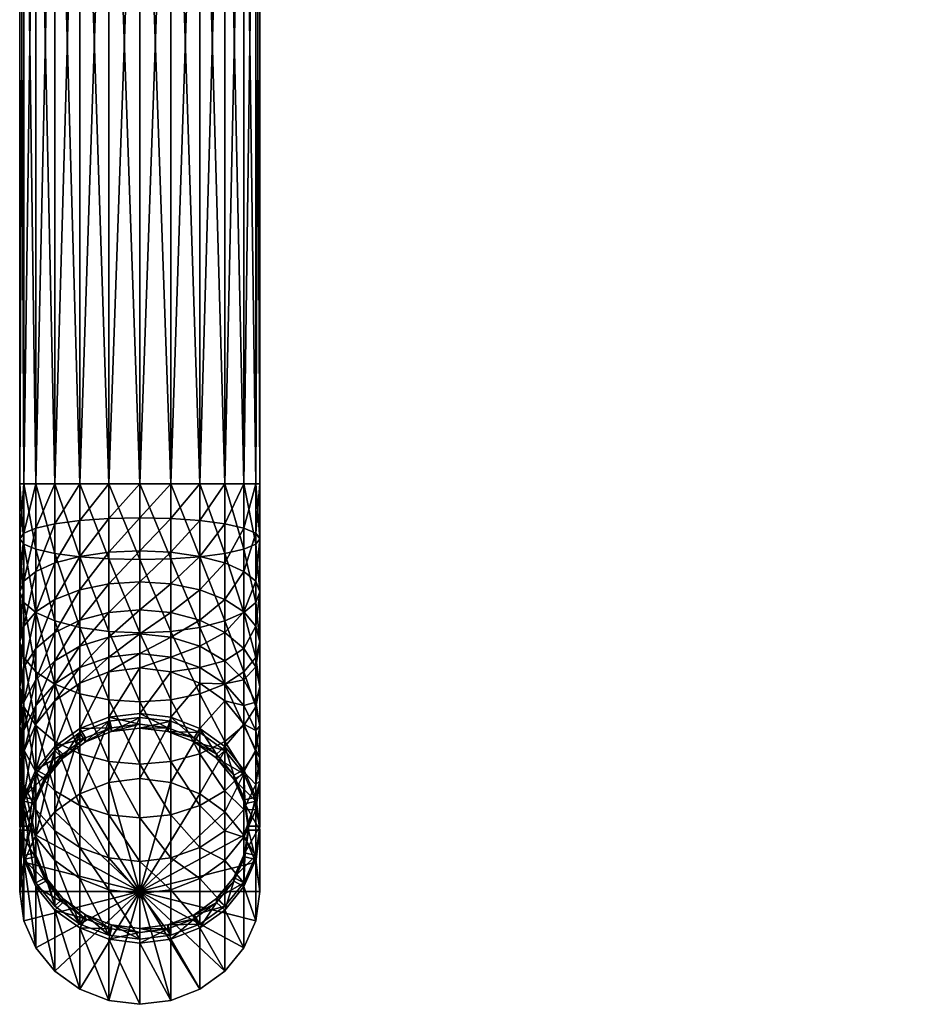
# Model space of a CAD drawing. Extents: x -0.023 to 0.08, y -0.163 to 0.024.
# Tile 1 of 35: x -0.011 to 0.074, y -0.163 to -0.07. Entities that reach past the tile are written whole.
import ezdxf

# ---------------------------------------------------------------- set-up
doc = ezdxf.new("R2010")
doc.units = 0
doc.layers.add('mesh', color=7, linetype='CONTINUOUS')

msp = doc.modelspace()

# ---------------------------------------------------------------- meshes
at = {"layer": 'mesh'}
mesh = msp.add_polyface(dxfattribs=at)
corners = [(0, -0.03, 0.2278), (-0.002951, -0.113669, 0.228188), (0, -0.113669, 0.2278), (-0.002951, -0.03, 0.228188), (-0.0057, -0.113669, 0.229327), (-0.0057, -0.03, 0.229327), (-0.008061, -0.113669, 0.231139), (-0.008061, -0.03, 0.231139), (-0.009873, -0.113669, 0.2335), (-0.009873, -0.03, 0.2335), (-0.011012, -0.113669, 0.236249), (-0.011012, -0.03, 0.236249), (-0.0114, -0.113669, 0.2392), (-0.0114, -0.03, 0.2392), (-0.011012, -0.113669, 0.242151), (-0.011012, -0.03, 0.242151), (-0.009873, -0.113669, 0.2449), (-0.009873, -0.03, 0.2449), (-0.008061, -0.113669, 0.247261), (-0.008061, -0.03, 0.247261), (-0.0057, -0.113669, 0.249073), (-0.0057, -0.03, 0.249073), (-0.002951, -0.113669, 0.250212), (-0.002951, -0.03, 0.250212), (0, -0.113669, 0.2506), (0, -0.03, 0.2506), (0.002951, -0.113669, 0.250212), (0, -0.120858, 0.249971), (-0.002951, -0.12079, 0.249588), (-0.0057, -0.120593, 0.248467), (-0.008061, -0.120278, 0.246683), (-0.009873, -0.119868, 0.244358), (-0.011012, -0.119391, 0.24165), (-0.0114, -0.118878, 0.238744), (-0.011012, -0.118366, 0.235839), (-0.009873, -0.117888, 0.233131), (-0.008061, -0.117478, 0.230806), (-0.0057, -0.117164, 0.229022), (-0.002951, -0.116966, 0.2279), (0, -0.116899, 0.227517), (-0.002951, -0.120163, 0.227043), (-0.0057, -0.120553, 0.228113), (-0.008061, -0.121172, 0.229816), (-0.009873, -0.12198, 0.232035), (-0.011012, -0.12292, 0.234618)]
mesh.append_faces([[corners[k] for k in face] for face in [(0, 1, 2, 2), (3, 1, 0, 0), (3, 4, 1, 1), (5, 4, 3, 3), (5, 6, 4, 4), (7, 6, 5, 5), (7, 8, 6, 6), (9, 8, 7, 7), (9, 10, 8, 8), (11, 10, 9, 9), (11, 12, 10, 10), (13, 12, 11, 11), (13, 14, 12, 12), (15, 14, 13, 13), (15, 16, 14, 14), (17, 16, 15, 15), (17, 18, 16, 16), (19, 18, 17, 17), (19, 20, 18, 18), (21, 20, 19, 19), (21, 22, 20, 20), (23, 22, 21, 21), (23, 24, 22, 22), (25, 24, 23, 23), (25, 26, 24, 24), (27, 22, 24, 24), (28, 22, 27, 27), (28, 20, 22, 22), (29, 20, 28, 28), (29, 18, 20, 20), (30, 18, 29, 29), (30, 16, 18, 18), (31, 16, 30, 30), (31, 14, 16, 16), (32, 14, 31, 31), (32, 12, 14, 14), (33, 12, 32, 32), (33, 10, 12, 12), (34, 10, 33, 33), (34, 8, 10, 10), (35, 8, 34, 34), (35, 6, 8, 8), (36, 6, 35, 35), (36, 4, 6, 6), (37, 4, 36, 36), (37, 1, 4, 4), (38, 1, 37, 37), (38, 2, 1, 1), (39, 2, 38, 38), (38, 40, 39, 39), (37, 41, 38, 38), (36, 42, 37, 37), (35, 43, 36, 36), (34, 44, 35, 35)]])
mesh = msp.add_polyface(dxfattribs=at)
corners = [(0.002951, -0.03, 0.250212), (0.002951, -0.113669, 0.250212), (0, -0.03, 0.2506), (0.0057, -0.113669, 0.249073), (0.0057, -0.03, 0.249073), (0.008061, -0.113669, 0.247261), (0.008061, -0.03, 0.247261), (0.009873, -0.113669, 0.2449), (0.009873, -0.03, 0.2449), (0.011012, -0.113669, 0.242151), (0.011012, -0.03, 0.242151), (0.0114, -0.113669, 0.2392), (0.0114, -0.03, 0.2392), (0.011012, -0.113669, 0.236249), (0.011012, -0.03, 0.236249), (0.009873, -0.113669, 0.2335), (0.009873, -0.03, 0.2335), (0.008061, -0.113669, 0.231139), (0.008061, -0.03, 0.231139), (0.0057, -0.113669, 0.229327), (0.0057, -0.03, 0.229327), (0.002951, -0.113669, 0.228188), (0.002951, -0.03, 0.228188), (0, -0.113669, 0.2278), (0, -0.03, 0.2278), (0, -0.120858, 0.249971), (0, -0.113669, 0.2506), (0.002951, -0.12079, 0.249588), (0, -0.116899, 0.227517), (0.002951, -0.116966, 0.2279), (0.0057, -0.117164, 0.229022), (0.008061, -0.117478, 0.230806), (0.009873, -0.117888, 0.233131), (0.011012, -0.118366, 0.235839), (0.0114, -0.118878, 0.238744), (0.011012, -0.119391, 0.24165), (0.009873, -0.119868, 0.244358), (0.008061, -0.120278, 0.246683), (0.0057, -0.120593, 0.248467), (0.008061, -0.121172, 0.229816), (0.0057, -0.120553, 0.228113), (0.002951, -0.120163, 0.227043), (0, -0.12003, 0.226678), (0.07381, -0.050826, 0.123238), (0.073495, -0.050557, 0.123265), (0.073803, -0.050943, 0.123962), (0.073489, -0.050666, 0.123952), (0.073794, -0.050941, 0.124704), (0.07348, -0.050667, 0.124654)]
mesh.append_faces([[corners[k] for k in face] for face in [(0, 1, 2, 2), (0, 3, 1, 1), (4, 3, 0, 0), (4, 5, 3, 3), (6, 5, 4, 4), (6, 7, 5, 5), (8, 7, 6, 6), (8, 9, 7, 7), (10, 9, 8, 8), (10, 11, 9, 9), (12, 11, 10, 10), (12, 13, 11, 11), (14, 13, 12, 12), (14, 15, 13, 13), (16, 15, 14, 14), (16, 17, 15, 15), (18, 17, 16, 16), (18, 19, 17, 17), (20, 19, 18, 18), (20, 21, 19, 19), (22, 21, 20, 20), (22, 23, 21, 21), (24, 23, 22, 22), (25, 26, 27, 27), (28, 21, 23, 23), (29, 21, 28, 28), (29, 19, 21, 21), (30, 19, 29, 29), (30, 17, 19, 19), (31, 17, 30, 30), (31, 15, 17, 17), (32, 15, 31, 31), (32, 13, 15, 15), (33, 13, 32, 32), (33, 11, 13, 13), (34, 11, 33, 33), (34, 9, 11, 11), (35, 9, 34, 34), (35, 7, 9, 9), (36, 7, 35, 35), (36, 5, 7, 7), (37, 5, 36, 36), (37, 3, 5, 5), (38, 3, 37, 37), (38, 1, 3, 3), (27, 1, 38, 38), (27, 26, 1, 1), (31, 39, 32, 32), (30, 40, 31, 31), (29, 41, 30, 30), (28, 42, 29, 29), (43, 44, 45, 45), (45, 46, 47, 47), (44, 46, 45, 45), (46, 48, 47, 47)]])
mesh = msp.add_polyface(dxfattribs=at)
corners = [(0, -0.116899, 0.227517), (-0.002951, -0.120163, 0.227043), (0, -0.12003, 0.226678), (-0.002951, -0.116966, 0.2279), (-0.0057, -0.120553, 0.228113), (-0.0057, -0.117164, 0.229022), (-0.008061, -0.121172, 0.229816), (-0.008061, -0.117478, 0.230806), (-0.009873, -0.12198, 0.232035), (-0.009873, -0.117888, 0.233131), (-0.011012, -0.12292, 0.234618), (-0.011012, -0.118366, 0.235839), (-0.0114, -0.123929, 0.237391), (-0.0114, -0.118878, 0.238744), (-0.011012, -0.124939, 0.240163), (-0.011012, -0.119391, 0.24165), (-0.009873, -0.125879, 0.242747), (-0.009873, -0.119868, 0.244358), (-0.008061, -0.126686, 0.244966), (-0.008061, -0.120278, 0.246683), (-0.0057, -0.127306, 0.246668), (-0.0057, -0.120593, 0.248467), (-0.002951, -0.127696, 0.247738), (-0.002951, -0.12079, 0.249588), (0, -0.127828, 0.248103), (0, -0.120858, 0.249971), (-0.002951, -0.123163, 0.225644), (0, -0.122969, 0.225308), (-0.0057, -0.123732, 0.226631), (-0.008061, -0.124638, 0.2282), (-0.009873, -0.125819, 0.230244), (-0.011012, -0.127194, 0.232626), (-0.0114, -0.128669, 0.235181), (-0.011012, -0.130144, 0.237736), (-0.009873, -0.131519, 0.240117), (-0.008061, -0.132699, 0.242162), (-0.0057, -0.133605, 0.243731), (-0.002951, -0.125874, 0.223746), (0, -0.125625, 0.223448), (-0.0057, -0.126606, 0.224618), (-0.008061, -0.127771, 0.226006), (-0.009873, -0.129289, 0.227815), (-0.011012, -0.131056, 0.229921), (-0.0114, -0.132952, 0.232181), (-0.002951, -0.128215, 0.221406), (0, -0.127917, 0.221156), (-0.0057, -0.129087, 0.222138), (-0.008061, -0.130475, 0.223302), (-0.002951, -0.130113, 0.218694)]
mesh.append_faces([[corners[k] for k in face] for face in [(0, 1, 2, 2), (3, 4, 1, 1), (5, 6, 4, 4), (7, 8, 6, 6), (9, 10, 8, 8), (11, 12, 10, 10), (13, 12, 11, 11), (13, 14, 12, 12), (15, 14, 13, 13), (15, 16, 14, 14), (17, 16, 15, 15), (17, 18, 16, 16), (19, 18, 17, 17), (19, 20, 18, 18), (21, 20, 19, 19), (21, 22, 20, 20), (23, 22, 21, 21), (23, 24, 22, 22), (25, 24, 23, 23), (2, 26, 27, 27), (1, 26, 2, 2), (1, 28, 26, 26), (4, 28, 1, 1), (4, 29, 28, 28), (6, 29, 4, 4), (6, 30, 29, 29), (8, 30, 6, 6), (8, 31, 30, 30), (10, 31, 8, 8), (10, 32, 31, 31), (12, 32, 10, 10), (12, 33, 32, 32), (14, 33, 12, 12), (16, 34, 14, 14), (18, 35, 16, 16), (20, 36, 18, 18), (27, 37, 38, 38), (26, 37, 27, 27), (26, 39, 37, 37), (28, 39, 26, 26), (28, 40, 39, 39), (29, 40, 28, 28), (29, 41, 40, 40), (30, 41, 29, 29), (30, 42, 41, 41), (31, 42, 30, 30), (32, 43, 31, 31), (38, 44, 45, 45), (37, 44, 38, 38), (37, 46, 44, 44), (39, 46, 37, 37), (39, 47, 46, 46), (40, 47, 39, 39), (44, 48, 45, 45)]])
mesh = msp.add_polyface(dxfattribs=at)
corners = [(0.002951, -0.12079, 0.249588), (0.002951, -0.127696, 0.247738), (0, -0.120858, 0.249971), (0.0057, -0.127306, 0.246668), (0.0057, -0.120593, 0.248467), (0.008061, -0.126686, 0.244966), (0.008061, -0.120278, 0.246683), (0.009873, -0.125879, 0.242747), (0.009873, -0.119868, 0.244358), (0.011012, -0.124939, 0.240163), (0.011012, -0.119391, 0.24165), (0.0114, -0.123929, 0.237391), (0.0114, -0.118878, 0.238744), (0.011012, -0.12292, 0.234618), (0.011012, -0.118366, 0.235839), (0.009873, -0.12198, 0.232035), (0.009873, -0.117888, 0.233131), (0.008061, -0.121172, 0.229816), (0.008061, -0.117478, 0.230806), (0.0057, -0.120553, 0.228113), (0.0057, -0.117164, 0.229022), (0.002951, -0.120163, 0.227043), (0.002951, -0.116966, 0.2279), (0, -0.12003, 0.226678), (0, -0.127828, 0.248103), (0.0057, -0.133605, 0.243731), (0.008061, -0.132699, 0.242162), (0.009873, -0.131519, 0.240117), (0.011012, -0.130144, 0.237736), (0.0114, -0.128669, 0.235181), (0.011012, -0.127194, 0.232626), (0.009873, -0.125819, 0.230244), (0.008061, -0.124638, 0.2282), (0.0057, -0.123732, 0.226631), (0.002951, -0.123163, 0.225644), (0, -0.122969, 0.225308), (0.011012, -0.131056, 0.229921), (0.009873, -0.129289, 0.227815), (0.008061, -0.127771, 0.226006), (0.0057, -0.126606, 0.224618), (0.002951, -0.125874, 0.223746), (0, -0.125625, 0.223448), (0.0057, -0.129087, 0.222138), (0.002951, -0.128215, 0.221406), (0, -0.127917, 0.221156), (0, -0.129777, 0.2185)]
mesh.append_faces([[corners[k] for k in face] for face in [(0, 1, 2, 2), (0, 3, 1, 1), (4, 3, 0, 0), (4, 5, 3, 3), (6, 5, 4, 4), (6, 7, 5, 5), (8, 7, 6, 6), (8, 9, 7, 7), (10, 9, 8, 8), (10, 11, 9, 9), (12, 11, 10, 10), (12, 13, 11, 11), (14, 13, 12, 12), (14, 15, 13, 13), (16, 15, 14, 14), (16, 17, 15, 15), (18, 19, 17, 17), (20, 21, 19, 19), (22, 23, 21, 21), (2, 1, 24, 24), (3, 25, 1, 1), (5, 26, 3, 3), (7, 27, 5, 5), (9, 28, 7, 7), (9, 29, 28, 28), (11, 29, 9, 9), (11, 30, 29, 29), (13, 30, 11, 11), (13, 31, 30, 30), (15, 31, 13, 13), (15, 32, 31, 31), (17, 32, 15, 15), (17, 33, 32, 32), (19, 33, 17, 17), (19, 34, 33, 33), (21, 34, 19, 19), (21, 35, 34, 34), (23, 35, 21, 21), (30, 36, 29, 29), (31, 37, 30, 30), (31, 38, 37, 37), (32, 38, 31, 31), (32, 39, 38, 38), (33, 39, 32, 32), (33, 40, 39, 39), (34, 40, 33, 33), (34, 41, 40, 40), (35, 41, 34, 34), (39, 42, 38, 38), (39, 43, 42, 42), (40, 43, 39, 39), (40, 44, 43, 43), (41, 44, 40, 40), (44, 45, 43, 43)]])
mesh = msp.add_polyface(dxfattribs=at)
corners = [(-0.011012, -0.124939, 0.240163), (-0.009873, -0.131519, 0.240117), (-0.011012, -0.130144, 0.237736), (-0.009873, -0.125879, 0.242747), (-0.008061, -0.132699, 0.242162), (-0.008061, -0.126686, 0.244966), (-0.0057, -0.133605, 0.243731), (-0.0057, -0.127306, 0.246668), (-0.002951, -0.134175, 0.244717), (-0.002951, -0.127696, 0.247738), (0, -0.134369, 0.245053), (0, -0.127828, 0.248103), (-0.011012, -0.127194, 0.232626), (-0.0114, -0.132952, 0.232181), (-0.011012, -0.131056, 0.229921), (-0.0114, -0.128669, 0.235181), (-0.011012, -0.134849, 0.234442), (-0.009873, -0.136616, 0.236548), (-0.008061, -0.138134, 0.238356), (-0.0057, -0.139298, 0.239744), (-0.002951, -0.140031, 0.240617), (0, -0.14028, 0.240914), (-0.008061, -0.127771, 0.226006), (-0.009873, -0.132284, 0.22482), (-0.008061, -0.130475, 0.223302), (-0.009873, -0.129289, 0.227815), (-0.011012, -0.13439, 0.226587), (-0.0114, -0.13665, 0.228484), (-0.011012, -0.13891, 0.23038), (0, -0.127917, 0.221156), (-0.002951, -0.130113, 0.218694), (0, -0.129777, 0.2185), (-0.002951, -0.128215, 0.221406), (-0.0057, -0.1311, 0.219264), (-0.0057, -0.129087, 0.222138), (-0.008061, -0.132669, 0.220169), (-0.009873, -0.134713, 0.22135), (-0.011012, -0.137094, 0.222725), (-0.0114, -0.13965, 0.2242), (-0.009873, -0.136503, 0.217511), (-0.008061, -0.134285, 0.216704), (-0.0057, -0.132582, 0.216084), (-0.002951, -0.131512, 0.215694), (0, -0.131147, 0.215562), (-0.008061, -0.138611, 0.204818), (-0.0057, -0.136908, 0.204198), (-0.002951, -0.135838, 0.203809), (0, -0.135473, 0.203676), (-0.00267, -0.136822, 0.204167), (0, -0.136491, 0.204046), (-0.00267, -0.137196, 0.203138), (0, -0.135848, 0.202647), (0, -0.136866, 0.203018), (-0.002951, -0.136213, 0.20278)]
mesh.append_faces([[corners[k] for k in face] for face in [(0, 1, 2, 2), (3, 4, 1, 1), (5, 6, 4, 4), (7, 8, 6, 6), (9, 8, 7, 7), (9, 10, 8, 8), (11, 10, 9, 9), (12, 13, 14, 14), (15, 16, 13, 13), (2, 16, 15, 15), (2, 17, 16, 16), (1, 17, 2, 2), (1, 18, 17, 17), (4, 18, 1, 1), (6, 19, 4, 4), (8, 20, 6, 6), (10, 21, 8, 8), (22, 23, 24, 24), (25, 23, 22, 22), (25, 26, 23, 23), (14, 26, 25, 25), (14, 27, 26, 26), (13, 27, 14, 14), (13, 28, 27, 27), (16, 28, 13, 13), (29, 30, 31, 31), (32, 33, 30, 30), (34, 33, 32, 32), (34, 35, 33, 33), (24, 35, 34, 34), (24, 36, 35, 35), (23, 36, 24, 24), (23, 37, 36, 36), (26, 37, 23, 23), (27, 38, 26, 26), (39, 35, 36, 36), (40, 35, 39, 39), (40, 33, 35, 35), (41, 33, 40, 40), (41, 30, 33, 33), (42, 30, 41, 41), (42, 31, 30, 30), (43, 31, 42, 42), (44, 41, 40, 40), (45, 41, 44, 44), (45, 42, 41, 41), (46, 42, 45, 45), (46, 43, 42, 42), (47, 43, 46, 46), (48, 46, 45, 45), (49, 46, 48, 48), (49, 47, 46, 46), (50, 49, 48, 48), (50, 51, 52, 52), (50, 53, 51, 51)]])
mesh = msp.add_polyface(dxfattribs=at)
corners = [(0.002951, -0.127696, 0.247738), (0.002951, -0.134175, 0.244717), (0, -0.127828, 0.248103), (0.0057, -0.133605, 0.243731), (0.0057, -0.127306, 0.246668), (0.008061, -0.132699, 0.242162), (0.008061, -0.126686, 0.244966), (0.009873, -0.131519, 0.240117), (0.009873, -0.125879, 0.242747), (0.011012, -0.130144, 0.237736), (0, -0.134369, 0.245053), (0.002951, -0.140031, 0.240617), (0.0057, -0.139298, 0.239744), (0.008061, -0.138134, 0.238356), (0.009873, -0.136616, 0.236548), (0.011012, -0.134849, 0.234442), (0.0114, -0.132952, 0.232181), (0.0114, -0.128669, 0.235181), (0.011012, -0.131056, 0.229921), (0.011012, -0.127194, 0.232626), (0.009873, -0.129289, 0.227815), (0.0114, -0.13665, 0.228484), (0.011012, -0.13439, 0.226587), (0.009873, -0.132284, 0.22482), (0.008061, -0.130475, 0.223302), (0.008061, -0.127771, 0.226006), (0.0057, -0.129087, 0.222138), (0.011012, -0.137094, 0.222725), (0.009873, -0.134713, 0.22135), (0.008061, -0.132669, 0.220169), (0.0057, -0.1311, 0.219264), (0.002951, -0.130113, 0.218694), (0.002951, -0.128215, 0.221406), (0, -0.129777, 0.2185), (0, -0.131147, 0.215562), (0.002951, -0.131512, 0.215694), (0.0057, -0.132582, 0.216084), (0.008061, -0.134285, 0.216704), (0.009873, -0.136503, 0.217511), (0.002951, -0.135838, 0.203809), (0, -0.135473, 0.203676), (0.0057, -0.136908, 0.204198), (0.008061, -0.138611, 0.204818), (0.00267, -0.136822, 0.204167), (0, -0.136491, 0.204046), (0.005158, -0.13779, 0.204519), (0, -0.136866, 0.203018), (0, -0.135848, 0.202647), (0.002951, -0.136213, 0.20278)]
mesh.append_faces([[corners[k] for k in face] for face in [(0, 1, 2, 2), (0, 3, 1, 1), (4, 5, 3, 3), (6, 7, 5, 5), (8, 9, 7, 7), (2, 1, 10, 10), (1, 11, 10, 10), (3, 12, 1, 1), (5, 13, 3, 3), (5, 14, 13, 13), (7, 14, 5, 5), (7, 15, 14, 14), (9, 15, 7, 7), (9, 16, 15, 15), (17, 16, 9, 9), (17, 18, 16, 16), (19, 20, 18, 18), (16, 21, 15, 15), (16, 22, 21, 21), (18, 22, 16, 16), (18, 23, 22, 22), (20, 23, 18, 18), (20, 24, 23, 23), (25, 24, 20, 20), (25, 26, 24, 24), (22, 27, 21, 21), (22, 28, 27, 27), (23, 28, 22, 22), (23, 29, 28, 28), (24, 29, 23, 23), (24, 30, 29, 29), (26, 30, 24, 24), (26, 31, 30, 30), (32, 31, 26, 26), (32, 33, 31, 31), (34, 31, 33, 33), (35, 31, 34, 34), (35, 30, 31, 31), (36, 30, 35, 35), (36, 29, 30, 30), (37, 29, 36, 36), (37, 28, 29, 29), (38, 28, 37, 37), (38, 27, 28, 28), (39, 35, 40, 40), (39, 36, 35, 35), (41, 36, 39, 39), (41, 37, 36, 36), (42, 38, 37, 37), (40, 35, 34, 34), (43, 40, 44, 44), (43, 39, 40, 40), (45, 41, 39, 39), (46, 43, 44, 44), (46, 47, 48, 48)]])
mesh = msp.add_polyface(dxfattribs=at)
corners = [(-0.008061, -0.132699, 0.242162), (-0.0057, -0.139298, 0.239744), (-0.008061, -0.138134, 0.238356), (-0.0057, -0.133605, 0.243731), (-0.002951, -0.140031, 0.240617), (-0.002951, -0.134175, 0.244717), (0, -0.14028, 0.240914), (-0.011012, -0.134849, 0.234442), (-0.009873, -0.141017, 0.232148), (-0.011012, -0.13891, 0.23038), (-0.009873, -0.136616, 0.236548), (-0.008061, -0.142825, 0.233665), (-0.0057, -0.144213, 0.23483), (-0.002951, -0.145085, 0.235562), (0, -0.145383, 0.235811), (-0.011012, -0.13439, 0.226587), (-0.0114, -0.13965, 0.2242), (-0.011012, -0.137094, 0.222725), (-0.0114, -0.13665, 0.228484), (-0.011012, -0.142205, 0.225675), (-0.009873, -0.144586, 0.22705), (-0.011012, -0.144632, 0.22047), (-0.0114, -0.14186, 0.219461), (-0.011012, -0.139087, 0.218451), (-0.009873, -0.134713, 0.22135), (-0.009873, -0.136503, 0.217511), (-0.0114, -0.146186, 0.207575), (-0.011012, -0.143413, 0.206566), (-0.009873, -0.140829, 0.205625), (-0.008061, -0.134285, 0.216704), (-0.008061, -0.138611, 0.204818), (-0.008934, -0.141338, 0.205811), (-0.007295, -0.139331, 0.20508), (-0.005158, -0.13779, 0.204519), (-0.0057, -0.136908, 0.204198), (-0.00267, -0.136822, 0.204167), (-0.008934, -0.141713, 0.204782), (-0.007295, -0.139705, 0.204051), (-0.005158, -0.138164, 0.20349), (-0.00267, -0.137196, 0.203138), (0, -0.136866, 0.203018), (0, -0.136491, 0.204046), (-0.002951, -0.136213, 0.20278), (-0.0057, -0.137283, 0.20317), (-0.008061, -0.138985, 0.203789), (-0.009873, -0.141204, 0.204597), (-0.009965, -0.144051, 0.205633), (-0.011012, -0.143787, 0.205537), (0, -0.135848, 0.202647), (-0.002951, -0.142027, 0.186805), (0, -0.141662, 0.186672), (-0.0057, -0.143097, 0.187195), (-0.008061, -0.144799, 0.187814), (-0.009873, -0.147018, 0.188622)]
mesh.append_faces([[corners[k] for k in face] for face in [(0, 1, 2, 2), (3, 4, 1, 1), (5, 6, 4, 4), (7, 8, 9, 9), (10, 8, 7, 7), (10, 11, 8, 8), (2, 11, 10, 10), (2, 12, 11, 11), (1, 12, 2, 2), (4, 13, 1, 1), (6, 14, 4, 4), (15, 16, 17, 17), (18, 19, 16, 16), (9, 19, 18, 18), (9, 20, 19, 19), (8, 20, 9, 9), (21, 16, 19, 19), (22, 17, 16, 16), (23, 17, 22, 22), (23, 24, 17, 17), (25, 24, 23, 23), (26, 23, 22, 22), (27, 25, 23, 23), (28, 25, 27, 27), (28, 29, 25, 25), (30, 29, 28, 28), (31, 28, 27, 27), (32, 28, 31, 31), (32, 30, 28, 28), (33, 30, 32, 32), (33, 34, 30, 30), (35, 34, 33, 33), (36, 32, 31, 31), (37, 32, 36, 36), (37, 33, 32, 32), (38, 33, 37, 37), (38, 35, 33, 33), (39, 35, 38, 38), (40, 41, 39, 39), (38, 42, 39, 39), (38, 43, 42, 42), (37, 43, 38, 38), (37, 44, 43, 43), (36, 44, 37, 37), (36, 45, 44, 44), (46, 45, 36, 36), (46, 47, 45, 45), (48, 49, 50, 50), (42, 49, 48, 48), (42, 51, 49, 49), (43, 51, 42, 42), (43, 52, 51, 51), (44, 52, 43, 43), (45, 53, 44, 44)]])
mesh = msp.add_polyface(dxfattribs=at)
corners = [(0.002951, -0.134175, 0.244717), (0.0057, -0.139298, 0.239744), (0.002951, -0.140031, 0.240617), (0.0057, -0.133605, 0.243731), (0.008061, -0.138134, 0.238356), (0, -0.134369, 0.245053), (0, -0.14028, 0.240914), (0.002951, -0.145085, 0.235562), (0.0057, -0.144213, 0.23483), (0.008061, -0.142825, 0.233665), (0.009873, -0.141017, 0.232148), (0.009873, -0.136616, 0.236548), (0.011012, -0.13891, 0.23038), (0.011012, -0.134849, 0.234442), (0.0114, -0.13665, 0.228484), (0.011012, -0.142205, 0.225675), (0.0114, -0.13965, 0.2242), (0.011012, -0.137094, 0.222725), (0.011012, -0.139087, 0.218451), (0.009873, -0.136503, 0.217511), (0.0114, -0.14186, 0.219461), (0.008061, -0.138611, 0.204818), (0.008061, -0.134285, 0.216704), (0.0057, -0.136908, 0.204198), (0.009873, -0.140829, 0.205625), (0.011012, -0.143413, 0.206566), (0.005158, -0.13779, 0.204519), (0.002951, -0.135838, 0.203809), (0.00267, -0.136822, 0.204167), (0.007295, -0.139331, 0.20508), (0.008934, -0.141338, 0.205811), (0.009965, -0.143677, 0.206662), (0.00267, -0.137196, 0.203138), (0, -0.136866, 0.203018), (0.005158, -0.138164, 0.20349), (0.007295, -0.139705, 0.204051), (0.008934, -0.141713, 0.204782), (0.009873, -0.141204, 0.204597), (0.011012, -0.143787, 0.205537), (0.008061, -0.138985, 0.203789), (0.0057, -0.137283, 0.20317), (0.002951, -0.136213, 0.20278), (0.008061, -0.144799, 0.187814), (0.0057, -0.143097, 0.187195), (0.002951, -0.142027, 0.186805), (0, -0.141662, 0.186672), (0, -0.135848, 0.202647)]
mesh.append_faces([[corners[k] for k in face] for face in [(0, 1, 2, 2), (3, 4, 1, 1), (5, 2, 6, 6), (2, 7, 6, 6), (1, 8, 2, 2), (1, 9, 8, 8), (4, 9, 1, 1), (4, 10, 9, 9), (11, 10, 4, 4), (11, 12, 10, 10), (13, 12, 11, 11), (13, 14, 12, 12), (12, 15, 10, 10), (12, 16, 15, 15), (14, 16, 12, 12), (14, 17, 16, 16), (18, 17, 19, 19), (18, 16, 17, 17), (20, 16, 18, 18), (20, 15, 16, 16), (21, 22, 23, 23), (24, 19, 21, 21), (24, 18, 19, 19), (25, 18, 24, 24), (25, 20, 18, 18), (26, 27, 28, 28), (29, 23, 26, 26), (29, 21, 23, 23), (30, 21, 29, 29), (30, 24, 21, 21), (31, 24, 30, 30), (31, 25, 24, 24), (32, 28, 33, 33), (32, 26, 28, 28), (34, 26, 32, 32), (34, 29, 26, 26), (35, 29, 34, 34), (35, 30, 29, 29), (36, 30, 35, 35), (36, 31, 30, 30), (36, 37, 38, 38), (35, 37, 36, 36), (35, 39, 37, 37), (34, 39, 35, 35), (34, 40, 39, 39), (32, 40, 34, 34), (32, 41, 40, 40), (33, 41, 32, 32), (39, 42, 37, 37), (40, 43, 39, 39), (40, 44, 43, 43), (41, 44, 40, 40), (41, 45, 44, 44), (46, 45, 41, 41)]])
mesh = msp.add_polyface(dxfattribs=at)
corners = [(-0.0057, -0.139298, 0.239744), (-0.002951, -0.145085, 0.235562), (-0.0057, -0.144213, 0.23483), (-0.002951, -0.140031, 0.240617), (0, -0.145383, 0.235811), (-0.009873, -0.141017, 0.232148), (-0.008061, -0.146631, 0.228231), (-0.009873, -0.144586, 0.22705), (-0.008061, -0.142825, 0.233665), (-0.0057, -0.1482, 0.229136), (-0.002951, -0.149186, 0.229706), (0, -0.149522, 0.2299), (0, -0.152572, 0.22336), (-0.002951, -0.152207, 0.223227), (-0.0057, -0.151137, 0.222837), (-0.008061, -0.149434, 0.222218), (-0.009873, -0.147216, 0.22141), (-0.011012, -0.142205, 0.225675), (-0.011012, -0.144632, 0.22047), (-0.0114, -0.14186, 0.219461), (-0.0114, -0.13965, 0.2242), (-0.008061, -0.153761, 0.210332), (-0.009873, -0.151542, 0.209524), (-0.011012, -0.148958, 0.208584), (-0.0114, -0.146186, 0.207575), (-0.011012, -0.143413, 0.206566), (-0.011012, -0.139087, 0.218451), (-0.010317, -0.146186, 0.207575), (-0.009965, -0.148695, 0.208488), (-0.009965, -0.143677, 0.206662), (-0.008934, -0.141338, 0.205811), (-0.009965, -0.144051, 0.205633), (-0.010317, -0.14656, 0.206546), (-0.008934, -0.141713, 0.204782), (-0.009965, -0.149069, 0.20746), (-0.008934, -0.151407, 0.208311), (-0.011012, -0.143787, 0.205537), (-0.0114, -0.14656, 0.206546), (-0.011012, -0.149333, 0.207555), (0, -0.152374, 0.190571), (-0.002951, -0.142027, 0.186805), (-0.0057, -0.143097, 0.187195), (0, -0.141662, 0.186672), (-0.009873, -0.147018, 0.188622), (-0.011012, -0.149602, 0.189562), (-0.008061, -0.144799, 0.187814), (-0.008061, -0.138985, 0.203789), (-0.009873, -0.141204, 0.204597), (-0.0114, -0.152374, 0.190571), (-0.011012, -0.155147, 0.191581)]
mesh.append_faces([[corners[k] for k in face] for face in [(0, 1, 2, 2), (3, 4, 1, 1), (5, 6, 7, 7), (8, 6, 5, 5), (8, 9, 6, 6), (2, 9, 8, 8), (2, 10, 9, 9), (1, 10, 2, 2), (1, 11, 10, 10), (4, 11, 1, 1), (12, 10, 11, 11), (13, 9, 10, 10), (14, 6, 9, 9), (15, 6, 14, 14), (15, 7, 6, 6), (16, 7, 15, 15), (16, 17, 7, 7), (18, 17, 16, 16), (19, 20, 18, 18), (21, 16, 15, 15), (22, 18, 16, 16), (23, 18, 22, 22), (23, 19, 18, 18), (24, 19, 23, 23), (25, 26, 24, 24), (27, 23, 28, 28), (27, 24, 23, 23), (29, 24, 27, 27), (29, 25, 24, 24), (30, 25, 29, 29), (28, 23, 22, 22), (31, 29, 32, 32), (31, 30, 29, 29), (33, 30, 31, 31), (34, 28, 35, 35), (34, 27, 28, 28), (32, 27, 34, 34), (32, 29, 27, 27), (32, 36, 31, 31), (32, 37, 36, 36), (34, 37, 32, 32), (34, 38, 37, 37), (35, 38, 34, 34), (39, 40, 41, 41), (39, 42, 40, 40), (39, 43, 44, 44), (39, 45, 43, 43), (41, 45, 39, 39), (46, 43, 45, 45), (47, 44, 43, 43), (36, 44, 47, 47), (36, 48, 44, 44), (37, 48, 36, 36), (38, 49, 37, 37)]])
mesh = msp.add_polyface(dxfattribs=at)
corners = [(0.002951, -0.140031, 0.240617), (0.0057, -0.144213, 0.23483), (0.002951, -0.145085, 0.235562), (0, -0.14028, 0.240914), (0, -0.145383, 0.235811), (0.002951, -0.149186, 0.229706), (0.0057, -0.1482, 0.229136), (0.008061, -0.146631, 0.228231), (0.008061, -0.142825, 0.233665), (0.009873, -0.144586, 0.22705), (0.009873, -0.141017, 0.232148), (0.011012, -0.142205, 0.225675), (0, -0.149522, 0.2299), (0.011012, -0.144632, 0.22047), (0.0114, -0.14186, 0.219461), (0.009873, -0.147216, 0.22141), (0.008061, -0.149434, 0.222218), (0.0057, -0.151137, 0.222837), (0.002951, -0.152207, 0.223227), (0.0114, -0.146186, 0.207575), (0.011012, -0.143413, 0.206566), (0.011012, -0.148958, 0.208584), (0.009873, -0.151542, 0.209524), (0.010317, -0.146186, 0.207575), (0.009965, -0.143677, 0.206662), (0.009965, -0.148695, 0.208488), (0.008934, -0.151033, 0.209339), (0.009965, -0.144051, 0.205633), (0.008934, -0.141713, 0.204782), (0.010317, -0.14656, 0.206546), (0.009965, -0.149069, 0.20746), (0.008934, -0.151407, 0.208311), (0.011012, -0.149333, 0.207555), (0.0114, -0.14656, 0.206546), (0.011012, -0.143787, 0.205537), (0, -0.152374, 0.190571), (0.011012, -0.149602, 0.189562), (0.009873, -0.147018, 0.188622), (0.0057, -0.143097, 0.187195), (0.002951, -0.142027, 0.186805), (0.008061, -0.144799, 0.187814), (0, -0.141662, 0.186672), (0.009873, -0.141204, 0.204597), (0.008061, -0.138985, 0.203789), (0.0114, -0.152374, 0.190571)]
mesh.append_faces([[corners[k] for k in face] for face in [(0, 1, 2, 2), (3, 2, 4, 4), (2, 5, 4, 4), (2, 6, 5, 5), (1, 6, 2, 2), (1, 7, 6, 6), (8, 7, 1, 1), (8, 9, 7, 7), (10, 9, 8, 8), (10, 11, 9, 9), (4, 5, 12, 12), (13, 11, 14, 14), (13, 9, 11, 11), (15, 9, 13, 13), (15, 7, 9, 9), (16, 7, 15, 15), (16, 6, 7, 7), (17, 6, 16, 16), (17, 5, 6, 6), (18, 12, 5, 5), (19, 14, 20, 20), (19, 13, 14, 14), (21, 13, 19, 19), (21, 15, 13, 13), (22, 15, 21, 21), (22, 16, 15, 15), (23, 20, 24, 24), (23, 19, 20, 20), (25, 19, 23, 23), (25, 21, 19, 19), (26, 21, 25, 25), (26, 22, 21, 21), (27, 24, 28, 28), (27, 23, 24, 24), (29, 23, 27, 27), (29, 25, 23, 23), (30, 25, 29, 29), (30, 26, 25, 25), (31, 26, 30, 30), (29, 32, 30, 30), (29, 33, 32, 32), (27, 33, 29, 29), (27, 34, 33, 33), (28, 34, 27, 27), (35, 36, 37, 37), (35, 38, 39, 39), (35, 40, 38, 38), (37, 40, 35, 35), (39, 41, 35, 35), (34, 36, 33, 33), (34, 37, 36, 36), (42, 37, 34, 34), (42, 40, 37, 37), (43, 38, 40, 40), (33, 44, 32, 32)]])
mesh = msp.add_polyface(dxfattribs=at)
corners = [(-0.002951, -0.152207, 0.223227), (-0.002951, -0.149186, 0.229706), (0, -0.152572, 0.22336), (-0.0057, -0.151137, 0.222837), (-0.0057, -0.1482, 0.229136), (0, -0.156898, 0.211474), (-0.002951, -0.156533, 0.211341), (-0.0057, -0.155463, 0.210951), (-0.008061, -0.149434, 0.222218), (-0.008061, -0.153761, 0.210332), (-0.009873, -0.151542, 0.209524), (-0.009873, -0.147216, 0.22141), (-0.00267, -0.15555, 0.210983), (0, -0.15588, 0.211103), (-0.005158, -0.154581, 0.210631), (-0.007295, -0.153041, 0.21007), (-0.008934, -0.151033, 0.209339), (-0.009965, -0.148695, 0.208488), (0, -0.156254, 0.210075), (-0.00267, -0.155924, 0.209955), (-0.005158, -0.154956, 0.209602), (-0.007295, -0.153415, 0.209041), (-0.008934, -0.151407, 0.208311), (-0.009873, -0.151916, 0.208496), (-0.011012, -0.149333, 0.207555), (-0.008061, -0.154135, 0.209303), (-0.0057, -0.155837, 0.209923), (-0.002951, -0.156907, 0.210312), (0, -0.157273, 0.210445), (0, -0.152374, 0.190571), (-0.011012, -0.155147, 0.191581), (-0.009873, -0.157731, 0.192521), (-0.0114, -0.152374, 0.190571), (-0.011012, -0.149602, 0.189562), (-0.0057, -0.161652, 0.193948), (-0.002951, -0.162722, 0.194338), (-0.008061, -0.159949, 0.193329), (0, -0.163087, 0.194471), (-0.0114, -0.14656, 0.206546)]
mesh.append_faces([[corners[k] for k in face] for face in [(0, 1, 2, 2), (3, 4, 0, 0), (5, 0, 2, 2), (6, 0, 5, 5), (6, 3, 0, 0), (7, 3, 6, 6), (7, 8, 3, 3), (9, 8, 7, 7), (10, 11, 9, 9), (12, 5, 13, 13), (12, 6, 5, 5), (14, 6, 12, 12), (14, 7, 6, 6), (15, 7, 14, 14), (15, 9, 7, 7), (16, 9, 15, 15), (16, 10, 9, 9), (17, 10, 16, 16), (18, 12, 13, 13), (19, 12, 18, 18), (19, 14, 12, 12), (20, 14, 19, 19), (20, 15, 14, 14), (21, 15, 20, 20), (21, 16, 15, 15), (22, 16, 21, 21), (22, 17, 16, 16), (22, 23, 24, 24), (21, 23, 22, 22), (21, 25, 23, 23), (20, 25, 21, 21), (20, 26, 25, 25), (19, 26, 20, 20), (19, 27, 26, 26), (18, 27, 19, 19), (18, 28, 27, 27), (29, 30, 31, 31), (29, 32, 30, 30), (33, 32, 29, 29), (29, 34, 35, 35), (29, 36, 34, 34), (31, 36, 29, 29), (35, 37, 29, 29), (38, 30, 32, 32), (24, 31, 30, 30), (23, 31, 24, 24), (23, 36, 31, 31), (25, 36, 23, 23), (25, 34, 36, 36), (26, 34, 25, 25), (26, 35, 34, 34), (27, 35, 26, 26), (27, 37, 35, 35), (28, 37, 27, 27)]])
mesh = msp.add_polyface(dxfattribs=at)
corners = [(0, -0.152572, 0.22336), (0, -0.149522, 0.2299), (0.002951, -0.152207, 0.223227), (0.002951, -0.149186, 0.229706), (0.0057, -0.151137, 0.222837), (0.008061, -0.153761, 0.210332), (0.008061, -0.149434, 0.222218), (0.009873, -0.151542, 0.209524), (0.0057, -0.155463, 0.210951), (0.002951, -0.156533, 0.211341), (0, -0.156898, 0.211474), (0.007295, -0.153041, 0.21007), (0.008934, -0.151033, 0.209339), (0.005158, -0.154581, 0.210631), (0.00267, -0.15555, 0.210983), (0, -0.15588, 0.211103), (0.008934, -0.151407, 0.208311), (0.007295, -0.153415, 0.209041), (0.005158, -0.154956, 0.209602), (0.00267, -0.155924, 0.209955), (0, -0.156254, 0.210075), (0.009965, -0.149069, 0.20746), (0.009873, -0.151916, 0.208496), (0.011012, -0.149333, 0.207555), (0, -0.157273, 0.210445), (0.002951, -0.156907, 0.210312), (0.0057, -0.155837, 0.209923), (0.008061, -0.154135, 0.209303), (0, -0.152374, 0.190571), (0.0114, -0.152374, 0.190571), (0.011012, -0.149602, 0.189562), (0.011012, -0.155147, 0.191581), (0.002951, -0.162722, 0.194338), (0.0057, -0.161652, 0.193948), (0, -0.163087, 0.194471), (0.009873, -0.157731, 0.192521), (0.008061, -0.159949, 0.193329), (0.0114, -0.14656, 0.206546)]
mesh.append_faces([[corners[k] for k in face] for face in [(0, 1, 2, 2), (2, 3, 4, 4), (5, 6, 7, 7), (5, 4, 6, 6), (8, 4, 5, 5), (8, 2, 4, 4), (9, 2, 8, 8), (9, 0, 2, 2), (10, 0, 9, 9), (11, 7, 12, 12), (11, 5, 7, 7), (13, 5, 11, 11), (13, 8, 5, 5), (14, 8, 13, 13), (14, 9, 8, 8), (15, 9, 14, 14), (15, 10, 9, 9), (16, 11, 12, 12), (17, 11, 16, 16), (17, 13, 11, 11), (18, 13, 17, 17), (18, 14, 13, 13), (19, 14, 18, 18), (19, 15, 14, 14), (20, 15, 19, 19), (21, 22, 16, 16), (21, 23, 22, 22), (19, 24, 20, 20), (19, 25, 24, 24), (18, 25, 19, 19), (18, 26, 25, 25), (17, 26, 18, 18), (17, 27, 26, 26), (16, 27, 17, 17), (16, 22, 27, 27), (28, 29, 30, 30), (31, 29, 28, 28), (28, 32, 33, 33), (28, 34, 32, 32), (28, 35, 31, 31), (28, 36, 35, 35), (33, 36, 28, 28), (24, 32, 34, 34), (25, 32, 24, 24), (25, 33, 32, 32), (26, 33, 25, 25), (26, 36, 33, 33), (27, 36, 26, 26), (27, 35, 36, 36), (22, 35, 27, 27), (22, 31, 35, 35), (23, 31, 22, 22), (23, 29, 31, 31), (37, 30, 29, 29)]])

doc.saveas('drawing.dxf')
